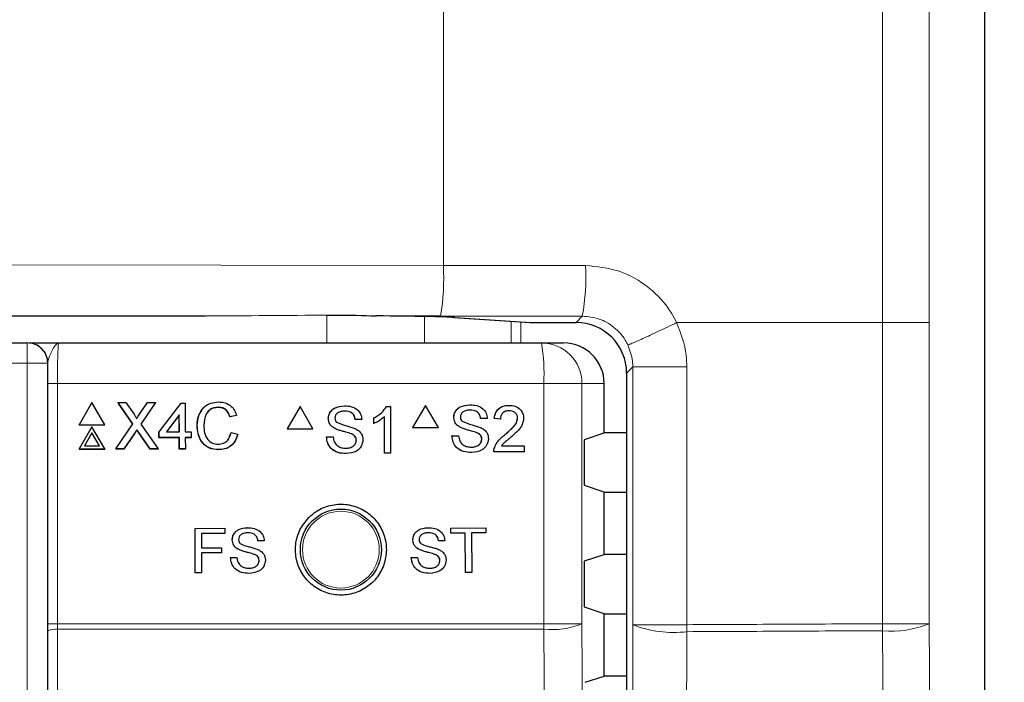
# Paper-space layout 'Blatt3' of a CAD drawing. Header units: millimetres. Extents: x 5 to 418, y 2 to 292.
# Tile 36 of 50: x 124.76 to 136.92, y 190.33 to 198.5. Entities that reach past the tile are written whole.
import ezdxf

# ---------------------------------------------------------------- set-up
doc = ezdxf.new("R2010")
doc.units = ezdxf.units.MM
doc.layers.add('SLD-0', color=7, linetype='Continuous')
doc.styles.add('SLDTEXTSTYLE1', font='TXT', dxfattribs={"width": 0.605})
doc.dimstyles.new('SLDDIMSTYLE1', dxfattribs={"dimtxt": 3.5, "dimasz": 3.5, "dimexe": 0, "dimexo": 0.0625, "dimgap": 0.875, "dimtad": 1, "dimdec": 1, "dimlfac": 4, "dimrnd": 1e-09, "dimzin": 12, "dimdsep": 46, "dimtxsty": 'SLDTEXTSTYLE1', "dimsah": 1, "dimcen": 0.09, "dimadec": 0, "dimazin": 3, "dimtfac": 1, "dimtofl": 0, "dimtmove": 0, "dimatfit": 3, "dimfxl": 1, "dimfrac": 2, "dimtolj": 1, "dimtzin": 12, "dimarcsym": 0})

# ---------------------------------------------------------------- blocks, each defined once
blk = doc.blocks.new('_D_14')
at = {"layer": 'SLD-0', "color": 7}
for p, q in [((135.067, 252.265), (148.992, 252.265)), ((147.992, 252.265), (147.992, 99.325)), ((134.526, 99.325), (148.992, 99.325))]:
    blk.add_line(p, q, dxfattribs=at)
for points in [[(147.992, 252.265), (147.532, 248.765), (148.452, 248.765)], [(147.992, 99.325), (148.452, 102.825), (147.532, 102.825)]]:
    blk.add_solid(points, dxfattribs=at)
at = {"layer": 'SLD-0', "color": 7, "insert": (143.48, 169.779), "char_height": 3.5, "attachment_point": 1, "rotation": 90, "style": 'SLDTEXTSTYLE1'}
blk.add_mtext('611,8', dxfattribs=at)

psp = doc.layouts.new('Blatt3')

# ---------------------------------------------------------------- linework, layer by layer
at = {"color": 7, "linetype": 'Continuous', "lineweight": 18}
for p, q in [((136.6759, 131.8449), (136.6759, 214.5853)), ((129.9952, 214.3511), (129.9952, 195.4719)), ((135.4151, 194.7651), (135.4151, 214.3573)), ((135.9916, 214.3573), (135.9916, 194.7651)), ((117.3338, 195.484), (129.9952, 195.4719)), ((127.0575, 194.8498), (117.2997, 194.8591)), ((128.5554, 194.5151), (128.5554, 194.8574)), ((129.7628, 194.8405), (129.7628, 194.5151)), ((130.1319, 194.8287), (131.0752, 194.7673)), ((131.6316, 194.7673), (131.7095, 194.8452)), ((130.8295, 194.5151), (130.8295, 194.783)), ((130.9502, 194.7751), (130.9502, 194.5151)), ((131.0671, 194.7675), (131.0752, 194.7673)), ((135.4151, 194.7651), (132.8739, 194.7651)), ((135.4152, 191.0513), (135.4152, 194.7651)), ((135.9916, 194.7651), (135.9916, 191.0513)), ((124.8586, 194.5151), (124.8586, 194.2651)), ((124.8586, 194.2651), (109.1, 194.2651)), ((125.1086, 194.2651), (124.8586, 194.2651)), ((124.8586, 173.348), (124.8586, 194.2651)), ((125.1086, 194.2651), (125.1086, 173.348)), ((125.1111, 194.2651), (125.1086, 194.2651)), ((132.333, 194.2189), (132.2565, 194.1424)), ((132.9996, 194.2189), (132.333, 194.2189)), ((132.333, 191.0393), (132.333, 194.2189)), ((132.9996, 194.2189), (132.9996, 193.5939)), ((125.1102, 191.0484), (125.1102, 194.0151)), ((125.1102, 194.0151), (125.231, 194.0151)), ((125.231, 194.0151), (125.231, 191.0484)), ((131.2336, 194.0151), (125.231, 194.0151)), ((131.2336, 191.0484), (131.2336, 194.0151)), ((131.7044, 194.0151), (131.2336, 194.0151)), ((131.7044, 194.0151), (131.7044, 191.0484)), ((131.9793, 194.0151), (131.7044, 194.0151)), ((132.9996, 193.5939), (132.9996, 191.0393)), ((126.1855, 193.404), (126.1846, 193.402)), ((126.2361, 193.4093), (126.2352, 193.4073)), ((135.4152, 191.0513), (135.9916, 191.0513)), ((125.1102, 191.0484), (125.231, 191.0484)), ((125.1151, 188.917), (125.1103, 190.9655)), ((125.231, 191.0484), (125.2312, 190.9821)), ((125.231, 191.0484), (131.2336, 191.0484)), ((131.2333, 190.9821), (125.2312, 190.9821)), ((131.7044, 191.0484), (131.2336, 191.0484)), ((132.9996, 191.0393), (132.333, 191.0393))]:
    psp.add_line(p, q, dxfattribs=at)
at = {"color": 7, "linetype": 'Continuous', "lineweight": 25}
for p, q in [((136.676, 131.8449), (136.676, 214.5853)), ((105.3963, 194.8498), (127.0575, 194.8498)), ((129.961, 194.847), (129.1631, 194.8477)), ((130.1237, 194.829), (131.0671, 194.7675)), ((130.1237, 194.829), (130.1319, 194.8287)), ((131.0752, 194.7673), (131.6316, 194.7673)), ((109.1, 194.5151), (124.8586, 194.5151)), ((124.8586, 194.5151), (124.8611, 194.5151)), ((125.2461, 194.5151), (131.2051, 194.5151)), ((131.2051, 194.5151), (131.4786, 194.5151)), ((132.2565, 194.1424), (132.2565, 142.0627)), ((131.9793, 193.4063), (131.9793, 194.0151)), ((125.6551, 193.7799), (125.4973, 193.5058)), ((125.8146, 193.5058), (125.6551, 193.7799)), ((125.979, 193.7799), (125.9781, 193.778)), ((126.1627, 193.5151), (125.979, 193.7799)), ((125.979, 193.7799), (126.0766, 193.7799)), ((126.1616, 193.5135), (125.9841, 193.7693)), ((126.0766, 193.7799), (126.1773, 193.6348)), ((126.2447, 193.6347), (126.3441, 193.7799)), ((126.4431, 193.7799), (126.261, 193.5142)), ((126.4342, 193.7662), (126.2612, 193.5139)), ((126.3441, 193.7799), (126.4431, 193.7799)), ((126.4431, 193.7799), (126.4422, 193.778)), ((126.485, 193.4198), (126.7565, 193.7726)), ((126.7565, 193.7726), (126.808, 193.7726)), ((126.808, 193.7726), (126.8091, 193.4198)), ((128.2251, 193.7318), (128.0665, 193.4568)), ((128.2251, 193.7318), (128.224, 193.7318)), ((128.3837, 193.4568), (128.2251, 193.7318)), ((128.7743, 193.7392), (128.7732, 193.7392)), ((129.2933, 193.7318), (129.2922, 193.7318)), ((129.2933, 193.7318), (129.3408, 193.7318)), ((129.3408, 193.7318), (129.3396, 193.7318)), ((129.3408, 193.7318), (129.3408, 193.1568)), ((129.7738, 193.7451), (129.6153, 193.4701)), ((129.7738, 193.7451), (129.7725, 193.7451)), ((129.9324, 193.4701), (129.7738, 193.7451)), ((130.3228, 193.7525), (130.3216, 193.7525)), ((130.8081, 193.7451), (130.8068, 193.7451)), ((126.7348, 193.6263), (126.5759, 193.4198)), ((126.7339, 193.6243), (126.5765, 193.4198)), ((126.7348, 193.6263), (126.7339, 193.6243)), ((126.7345, 193.4198), (126.7339, 193.6243)), ((126.7354, 193.4198), (126.7348, 193.6263)), ((127.2163, 193.7211), (127.2154, 193.7191)), ((127.4411, 193.6187), (127.3601, 193.6013)), ((127.361, 193.6033), (127.3601, 193.6013)), ((127.442, 193.6207), (127.361, 193.6033)), ((127.442, 193.6207), (127.4411, 193.6187)), ((129.2671, 193.1568), (129.2671, 193.6049)), ((125.4973, 193.5058), (125.4963, 193.5038)), ((125.4963, 193.5038), (125.8136, 193.5038)), ((125.4973, 193.5058), (125.8146, 193.5058)), ((125.8146, 193.5058), (125.8136, 193.5038)), ((125.9513, 193.2067), (126.1627, 193.5151)), ((126.261, 193.5142), (126.4743, 193.2067)), ((126.9562, 193.4976), (126.9553, 193.4956)), ((128.5749, 193.5818), (128.5738, 193.5818)), ((128.9063, 193.5697), (128.9052, 193.5697)), ((128.9873, 193.5697), (128.9063, 193.5697)), ((129.1346, 193.5881), (129.1334, 193.5881)), ((129.1346, 193.5201), (129.1334, 193.5201)), ((129.1346, 193.5201), (129.1346, 193.5881)), ((130.1235, 193.595), (130.1222, 193.595)), ((130.4548, 193.5829), (130.4535, 193.5829)), ((130.5358, 193.5829), (130.4548, 193.5829)), ((130.6241, 193.5829), (130.6228, 193.5829)), ((130.6977, 193.5756), (130.6241, 193.5829)), ((130.6977, 193.5756), (130.6964, 193.5756)), ((130.9112, 193.5857), (130.9099, 193.5857)), ((125.656, 193.4809), (125.4981, 193.2067)), ((125.6562, 193.4061), (125.5629, 193.2441)), ((125.6553, 193.4041), (125.5632, 193.2441)), ((125.6562, 193.4061), (125.6553, 193.4041)), ((125.7484, 193.2441), (125.6553, 193.4041)), ((125.8155, 193.2067), (125.656, 193.4809)), ((125.7504, 193.2441), (125.6562, 193.4061)), ((126.1846, 193.402), (126.0492, 193.2047)), ((126.1855, 193.404), (126.0502, 193.2067)), ((126.2124, 193.4434), (126.2115, 193.4414)), ((126.3757, 193.2047), (126.2352, 193.4073)), ((126.3766, 193.2067), (126.2361, 193.4093)), ((126.485, 193.4198), (126.484, 193.4178)), ((126.4842, 193.3444), (126.484, 193.4178)), ((126.4852, 193.3464), (126.485, 193.4198)), ((126.5759, 193.4198), (126.7354, 193.4198)), ((126.8091, 193.4198), (126.8828, 193.4198)), ((126.8828, 193.4198), (126.883, 193.3464)), ((127.3513, 193.3546), (127.3754, 193.4071)), ((127.3764, 193.409), (127.3754, 193.4071)), ((127.3764, 193.409), (127.4574, 193.3902)), ((128.0665, 193.4568), (128.0653, 193.4568)), ((128.0665, 193.4568), (128.3837, 193.4568)), ((128.6597, 193.4575), (128.6586, 193.4575)), ((128.8598, 193.3938), (128.8587, 193.3938)), ((129.6153, 193.4701), (129.6139, 193.4701)), ((129.6153, 193.4701), (129.9324, 193.4701)), ((130.1014, 193.3691), (130.1001, 193.3691)), ((130.1014, 193.3691), (130.1824, 193.3691)), ((130.2083, 193.4707), (130.207, 193.4707)), ((130.4083, 193.407), (130.407, 193.407)), ((130.7568, 193.3852), (130.7555, 193.3852)), ((131.7368, 193.3256), (131.9793, 193.4063)), ((132.2565, 193.4063), (131.9793, 193.4063)), ((125.5629, 193.2441), (125.7504, 193.2441)), ((126.4852, 193.3464), (126.4842, 193.3444)), ((126.7347, 193.3444), (126.4842, 193.3444)), ((126.7356, 193.3464), (126.4852, 193.3464)), ((126.7356, 193.3464), (126.7347, 193.3444)), ((126.7351, 193.2047), (126.7347, 193.3444)), ((126.7361, 193.2067), (126.7356, 193.3464)), ((126.883, 193.3464), (126.8093, 193.3464)), ((126.8093, 193.3464), (126.8097, 193.2067)), ((126.882, 193.3444), (126.8093, 193.3444)), ((126.883, 193.3464), (126.882, 193.3444)), ((128.5528, 193.3559), (128.5517, 193.3559)), ((128.5528, 193.3559), (128.6338, 193.3559)), ((128.6338, 193.3559), (128.6327, 193.3559)), ((128.921, 193.3161), (128.9199, 193.3161)), ((130.4695, 193.3294), (130.4682, 193.3294)), ((130.7113, 193.2438), (130.9922, 193.2438)), ((130.9922, 193.2438), (130.9922, 193.1701)), ((125.4981, 193.2067), (125.4972, 193.2047)), ((125.4972, 193.2047), (125.8145, 193.2047)), ((125.4981, 193.2067), (125.8155, 193.2067)), ((125.8155, 193.2067), (125.8145, 193.2047)), ((125.9513, 193.2067), (125.9504, 193.2047)), ((126.0492, 193.2047), (125.9504, 193.2047)), ((126.0502, 193.2067), (125.9513, 193.2067)), ((126.0502, 193.2067), (126.0492, 193.2047)), ((126.3766, 193.2067), (126.3757, 193.2047)), ((126.4734, 193.2047), (126.3757, 193.2047)), ((126.4743, 193.2067), (126.3766, 193.2067)), ((126.4743, 193.2067), (126.4734, 193.2047)), ((126.7361, 193.2067), (126.7351, 193.2047)), ((126.8088, 193.2047), (126.7351, 193.2047)), ((126.8097, 193.2067), (126.7361, 193.2067)), ((126.8097, 193.2067), (126.8088, 193.2047)), ((127.2234, 193.1994), (127.2225, 193.1974)), ((128.7934, 193.1495), (128.7923, 193.1495)), ((129.2671, 193.1568), (129.266, 193.1568)), ((129.3408, 193.1568), (129.2671, 193.1568)), ((130.3419, 193.1627), (130.3407, 193.1627)), ((130.6167, 193.1701), (130.6154, 193.1701)), ((130.9922, 193.1701), (130.6167, 193.1701)), ((130.6244, 193.2212), (130.6231, 193.2212)), ((131.7303, 193.2006), (131.7303, 192.8795)), ((131.9793, 192.6738), (131.7368, 192.7546)), ((131.9793, 191.9063), (131.9793, 192.6738)), ((131.9793, 192.6738), (132.2565, 192.6738)), ((126.9299, 192.2277), (127.2962, 192.2283)), ((126.9304, 192.2277), (126.9299, 192.2277)), ((126.9309, 191.6777), (126.9299, 192.2277)), ((126.9304, 192.2277), (127.2968, 192.2283)), ((126.9314, 191.6777), (126.9304, 192.2277)), ((127.2969, 192.1649), (127.008, 192.1644)), ((127.008, 192.1644), (127.0083, 191.9881)), ((127.2968, 192.2283), (127.2962, 192.2283)), ((127.2968, 192.2283), (127.2969, 192.1649)), ((127.5791, 192.2359), (127.5786, 192.2359)), ((129.8067, 192.2357), (129.8061, 192.2357)), ((130.0879, 192.2314), (130.0873, 192.2314)), ((130.0879, 192.2314), (130.5174, 192.2357)), ((130.0885, 192.168), (130.0879, 192.2314)), ((130.0885, 192.168), (130.0879, 192.168)), ((130.2646, 192.1697), (130.0885, 192.168)), ((130.2694, 191.6832), (130.2646, 192.1697)), ((130.518, 192.1722), (130.342, 192.1705)), ((130.342, 192.1705), (130.3468, 191.684)), ((130.5174, 192.2357), (130.5168, 192.2357)), ((130.5174, 192.2357), (130.518, 192.1722)), ((127.3886, 192.0849), (127.3881, 192.0849)), ((127.7057, 192.0739), (127.7051, 192.0739)), ((127.7832, 192.0741), (127.7057, 192.0739)), ((129.6176, 192.0832), (129.6169, 192.0832)), ((129.9345, 192.0748), (129.9339, 192.0748)), ((130.012, 192.0755), (129.9345, 192.0748)), ((127.0083, 191.9881), (127.2549, 191.9885)), ((127.0083, 191.9881), (127.1584, 191.9883)), ((127.255, 191.925), (127.0085, 191.9246)), ((127.0085, 191.9246), (127.0089, 191.6778)), ((127.2549, 191.9885), (127.2544, 191.9885)), ((127.2549, 191.9885), (127.255, 191.925)), ((127.4699, 191.9662), (127.4694, 191.9662)), ((127.6615, 191.9056), (127.661, 191.9056)), ((129.6998, 191.9651), (129.6992, 191.9651)), ((129.8917, 191.9061), (129.8911, 191.9061)), ((131.7368, 191.8256), (131.9793, 191.9063)), ((132.2565, 191.9063), (131.9793, 191.9063)), ((127.3673, 191.8688), (127.4448, 191.869)), ((127.3679, 191.8688), (127.3673, 191.8688)), ((127.3679, 191.8688), (127.4453, 191.869)), ((127.4453, 191.869), (127.4448, 191.869)), ((127.7202, 191.8314), (127.7197, 191.8315)), ((129.5979, 191.8669), (129.6305, 191.8673)), ((129.5986, 191.8669), (129.5979, 191.8669)), ((129.5986, 191.8669), (129.676, 191.8677)), ((129.676, 191.8677), (129.6754, 191.8677)), ((129.951, 191.8324), (129.9504, 191.8324)), ((126.9314, 191.6777), (126.9309, 191.6777)), ((127.0089, 191.6778), (126.9314, 191.6777)), ((130.2694, 191.6832), (130.2687, 191.6832)), ((130.3468, 191.684), (130.2694, 191.6832)), ((131.7303, 191.7006), (131.7303, 191.3795)), ((131.9793, 191.1738), (131.7368, 191.2546)), ((131.9793, 190.4063), (131.9793, 191.1738)), ((131.9793, 191.1738), (132.2565, 191.1738)), ((125.1103, 190.9655), (125.1102, 191.0484)), ((131.7463, 190.3287), (131.9793, 190.4063)), ((132.2565, 190.4063), (131.9793, 190.4063))]:
    psp.add_line(p, q, dxfattribs=at)
at = {"color": 7, "linetype": 'Continuous', "lineweight": 25, "flags": 128}
psp.add_lwpolyline([(128.5634, 194.8574), (128.5634, 194.8566), (128.5634, 194.8586)], dxfattribs=at)
at = {"color": 7, "linetype": 'Continuous', "lineweight": 18, "flags": 128}
for points in [[(135.9916, 191.0513), (136.0246, 186.5544), (136.0576, 182.0575), (136.1213, 173.3768)], [(125.2312, 190.9821), (125.2318, 190.7343), (125.2341, 189.7431), (125.236, 188.9193)], [(131.3585, 173.2913), (131.3515, 174.2823), (131.3234, 178.2466), (131.2333, 190.9821)], [(131.7044, 191.0484), (131.7667, 182.1998), (131.829, 173.3576)], [(132.2901, 173.3611), (132.3004, 177.6137), (132.3113, 182.1112), (132.3277, 188.8574), (132.333, 191.0393)], [(132.9996, 190.9532), (132.9966, 189.7151), (132.9845, 184.7629), (132.9724, 179.8108), (132.9565, 173.275)], [(135.5452, 173.2907), (135.5361, 174.5286), (135.4997, 179.4802), (135.4632, 184.4317), (135.4152, 190.9652)]]:
    psp.add_lwpolyline(points, dxfattribs=at)
at = {"color": 7, "linetype": 'Continuous', "lineweight": 25}
psp.add_circle((128.7293, 191.9651), 0.5, dxfattribs=at)
at = {"color": 7, "linetype": 'Continuous', "lineweight": 18}
psp.add_circle((128.7293, 191.9651), 0.4737, dxfattribs=at)
for centre, radius, start, end in [((126.9906, 195.3226), 3.0083, 350.90275, 2.844), ((129.0794, 195.321), 2.6729, 349.74713, 3.19898), ((124.8586, 194.2651), 0.25, 359.99558, 89.99588), ((129.0196, 194.1396), 2.2175, 356.77973, 9.74714), ((131.2047, 194.0154), 0.4997, 359.96105, 89.96057), ((127.2535, 191.0083), 8.1618, 359.69793, 0.30207), ((135.5285, 192.1797), 1.2197, 264.66983, 292.31365), ((125.2035, 190.7348), 0.2488, 83.61333, 112.00295), ((122.2367, 191.0496), 8.9969, 359.56997, 359.99227), ((131.3282, 192.0147), 1.037, 264.75328, 291.27227), ((132.8346, 192.2987), 1.3556, 248.28523, 276.99047), ((123.5898, 190.9962), 9.4098, 359.73781, 0.26219)]:
    psp.add_arc(centre, radius, start, end, dxfattribs=at)
at = {"color": 7, "linetype": 'Continuous', "lineweight": 25}
for centre, radius, start, end in [((131.0752, 194.8923), 0.125, 266.27284, 270), ((124.8611, 194.2651), 0.25, 359.99534, 89.99612)]:
    psp.add_arc(centre, radius, start, end, dxfattribs=at)
at = {"color": 7, "linetype": 'Continuous', "lineweight": 18}
for centre, major_axis, ratio, start_param, end_param in [((116.3413, 191.1255), (250, 0), 0.0174114, 1.5091301, 1.5161535), ((126.898, 195.4748), (9.1617, -0.0087), 0.0682186, 4.7298684, 4.8952444), ((116.3413, 190.5006), (249.375, 0), 0.0174551, 1.5091301, 1.5161535)]:
    psp.add_ellipse(centre, major_axis=major_axis, ratio=ratio, start_param=start_param, end_param=end_param, dxfattribs=at)
at = {"color": 7, "linetype": 'Continuous', "lineweight": 25}
for centre, major_axis, ratio, start_param, end_param in [((128.5622, 194.8214), (1.625, 0), 0.0174551, 0.2617994, 1.192045), ((131.6314, 194.1421), (0.4421, 0.4421), 0.9995737, 5.4979394, 7.0684312), ((131.4786, 194.0151), (-0.5007, 0), 0.9986295, 3.1415927, 4.712389), ((131.7369, 193.2006), (0, 0.125), 0.0524078, 0.0174533, 1.5707963), ((131.7369, 192.8795), (0, 0.125), 0.0524078, 1.5707963, 3.1241394), ((131.7369, 191.7006), (0, 0.125), 0.0524078, 0.0174533, 1.5707963), ((131.7369, 191.3795), (0, 0.125), 0.0524078, 1.5707963, 3.1241394)]:
    psp.add_ellipse(centre, major_axis=major_axis, ratio=ratio, start_param=start_param, end_param=end_param, dxfattribs=at)
at = {"color": 7, "linetype": 'Continuous', "lineweight": 18}
for points, knots in [([(131.748, 195.4701), (131.889, 195.4561), (132.171, 195.4282), (132.5448, 195.2116), (132.7675, 194.967), (132.8534, 194.8039), (132.8739, 194.7651)], [0, 0, 0, 0, 0.3020772, 0.6039957, 0.905724, 1, 1, 1, 1]), ([(131.7095, 194.8452), (131.7798, 194.8382), (131.9204, 194.824), (132.1066, 194.7156), (132.2175, 194.5932), (132.2603, 194.5115), (132.2705, 194.4921)], [0, 0, 0, 0, 0.3018944, 0.6038649, 0.9057123, 1, 1, 1, 1]), ([(132.8738, 194.7651), (132.8361, 194.7468), (132.7607, 194.7102), (132.65, 194.6575), (132.5467, 194.6092), (132.4549, 194.5671), (132.3783, 194.533), (132.3203, 194.5084), (132.2813, 194.4933), (132.2741, 194.4925), (132.2705, 194.4921)], [0, 0, 0, 0, 0.1249985, 0.2500007, 0.3750002, 0.4999995, 0.625003, 0.7500015, 0.8750028, 1, 1, 1, 1]), ([(132.8739, 194.7651), (132.9246, 194.6328), (132.9927, 194.4553), (132.9982, 194.2669), (132.9996, 194.2189)], [0, 0, 0, 0, 0.7452168, 1, 1, 1, 1]), ([(135.4151, 194.7651), (135.4895, 194.7651), (135.6382, 194.7651), (135.8234, 194.7651), (135.9561, 194.7651), (135.9798, 194.7651), (135.9916, 194.7651)], [0, 0, 0, 0, 0.2499982, 0.5000007, 0.7500007, 1, 1, 1, 1]), ([(125.2461, 194.5151), (125.2459, 194.5151), (125.2365, 194.515), (125.2106, 194.5023), (125.1717, 194.4354), (125.1257, 194.3363), (125.1152, 194.2849), (125.1111, 194.2651)], [0, 0, 0, 0, 0.0035738, 0.2011589, 0.5475939, 0.825501, 1, 1, 1, 1]), ([(125.2461, 194.5151), (125.245, 194.5126), (125.2422, 194.5065), (125.2379, 194.4463), (125.2341, 194.3333), (125.2315, 194.1835), (125.2312, 194.0712), (125.231, 194.0151)], [0, 0, 0, 0, 0.1421487, 0.3569315, 0.5714138, 0.7857201, 1, 1, 1, 1]), ([(132.2705, 194.4921), (132.2957, 194.4259), (132.3296, 194.3372), (132.3323, 194.2429), (132.333, 194.2189)], [0, 0, 0, 0, 0.7453193, 1, 1, 1, 1]), ([(132.9996, 191.0393), (133.3845, 191.0411), (134.1899, 191.0449), (134.9949, 191.0491), (135.4152, 191.0513)], [0, 0, 0, 0, 0.47787452, 1, 1, 1, 1]), ([(135.4152, 190.9652), (134.9949, 190.963), (134.1899, 190.9588), (133.3845, 190.955), (132.9996, 190.9532)], [0, 0, 0, 0, 0.52212554, 1, 1, 1, 1])]:
    psp.add_open_spline(points, degree=3, knots=knots, dxfattribs=at)
at = {"color": 7, "linetype": 'Continuous', "lineweight": 25}
for points, knots in [([(128.5634, 194.8586), (128.5992, 194.8589), (128.8056, 194.8602), (129.0013, 194.8534), (129.1631, 194.8477)], [0, 0, 0, 0, 0.1737244, 1, 1, 1, 1]), ([(124.8997, 194.5151), (124.9007, 194.5151), (124.9167, 194.5151), (125.039, 194.5151), (125.1667, 194.5151), (125.2456, 194.5151), (125.2461, 194.5151)], [0, 0, 0, 0, 0.0281136, 0.4330155, 0.996356, 1, 1, 1, 1]), ([(125.1102, 194.0151), (125.1103, 194.0855), (125.1104, 194.1717), (125.111, 194.2507), (125.1111, 194.2651)], [0, 0, 0, 0, 0.8183122, 1, 1, 1, 1]), ([(126.9562, 193.4976), (126.9592, 193.5389), (126.9651, 193.6214), (127.0288, 193.7227), (127.1227, 193.7782), (127.1876, 193.7842), (127.2201, 193.7873)], [0, 0, 0, 0, 0.2804944, 0.559569, 0.7796177, 1, 1, 1, 1]), ([(127.2201, 193.7873), (127.2482, 193.7852), (127.3045, 193.7811), (127.3736, 193.7395), (127.4199, 193.6831), (127.4346, 193.6415), (127.442, 193.6207)], [0, 0, 0, 0, 0.2800799, 0.5594502, 0.7795514, 1, 1, 1, 1]), ([(128.5738, 193.5818), (128.5757, 193.5995), (128.5795, 193.6349), (128.6082, 193.6814), (128.6704, 193.7293), (128.7308, 193.7351), (128.7732, 193.7392)], [0, 0, 0, 0, 0.1870323, 0.3741222, 0.5611436, 1, 1, 1, 1]), ([(128.5749, 193.5818), (128.5769, 193.5995), (128.5807, 193.6349), (128.6093, 193.6814), (128.6715, 193.7293), (128.732, 193.7352), (128.7743, 193.7392)], [0, 0, 0, 0, 0.1870304, 0.3741254, 0.5611348, 1, 1, 1, 1]), ([(128.7743, 193.7392), (128.8028, 193.7374), (128.8596, 193.7339), (128.9331, 193.6977), (128.9781, 193.6366), (128.9842, 193.592), (128.9873, 193.5697)], [0, 0, 0, 0, 0.280801, 0.5601447, 0.7798752, 1, 1, 1, 1]), ([(129.1334, 193.5881), (129.1692, 193.6084), (129.2332, 193.6446), (129.2742, 193.7052), (129.2922, 193.7318)], [0, 0, 0, 0, 0.56042131, 1, 1, 1, 1]), ([(129.1346, 193.5881), (129.1704, 193.6084), (129.2343, 193.6446), (129.2753, 193.7052), (129.2933, 193.7318)], [0, 0, 0, 0, 0.5604275, 1, 1, 1, 1]), ([(130.1222, 193.595), (130.1241, 193.6127), (130.128, 193.6482), (130.1566, 193.6947), (130.2188, 193.7426), (130.2792, 193.7484), (130.3215, 193.7525)], [0, 0, 0, 0, 0.1870248, 0.3741223, 0.5611392, 1, 1, 1, 1]), ([(130.1235, 193.595), (130.1254, 193.6127), (130.1293, 193.6482), (130.1579, 193.6947), (130.2201, 193.7426), (130.2805, 193.7484), (130.3228, 193.7525)], [0, 0, 0, 0, 0.1870269, 0.374124, 0.56114, 1, 1, 1, 1]), ([(130.3228, 193.7525), (130.3513, 193.7507), (130.4081, 193.7471), (130.4815, 193.711), (130.5265, 193.6499), (130.5327, 193.6053), (130.5358, 193.5829)], [0, 0, 0, 0, 0.28079323, 0.56014586, 0.77987971, 1, 1, 1, 1]), ([(130.6228, 193.5829), (130.627, 193.6084), (130.6355, 193.6593), (130.6848, 193.7157), (130.7464, 193.7418), (130.7866, 193.744), (130.8068, 193.7451)], [0, 0, 0, 0, 0.2802341, 0.5588938, 0.7791301, 1, 1, 1, 1]), ([(130.6241, 193.5829), (130.6283, 193.6084), (130.6368, 193.6593), (130.6861, 193.7157), (130.7478, 193.7418), (130.788, 193.744), (130.8081, 193.7451)], [0, 0, 0, 0, 0.280234, 0.5588943, 0.7791307, 1, 1, 1, 1]), ([(130.8081, 193.7451), (130.8332, 193.7434), (130.8832, 193.7399), (130.943, 193.7001), (130.9795, 193.6454), (130.983, 193.6061), (130.9848, 193.5864)], [0, 0, 0, 0, 0.2804771, 0.559647, 0.7797474, 1, 1, 1, 1]), ([(126.1773, 193.6348), (126.1838, 193.625), (126.1928, 193.6114), (126.204, 193.5935), (126.2062, 193.5846), (126.2073, 193.5801)], [0, 0, 0, 0, 0.5612918, 0.7817909, 1, 1, 1, 1]), ([(126.2073, 193.5801), (126.2143, 193.5903), (126.2267, 193.6085), (126.2392, 193.6267), (126.2447, 193.6347)], [0, 0, 0, 0, 0.5600036, 1, 1, 1, 1]), ([(126.9553, 193.4956), (126.9566, 193.538), (126.9586, 193.6052), (126.9983, 193.6581), (127.0129, 193.6776)], [0, 0, 0, 0, 0.63157792, 1, 1, 1, 1]), ([(127.2163, 193.7211), (127.196, 193.7197), (127.1555, 193.717), (127.1013, 193.6862), (127.0458, 193.6157), (127.0408, 193.5465), (127.0372, 193.4979)], [0, 0, 0, 0, 0.1872272, 0.3739124, 0.560734, 1, 1, 1, 1]), ([(127.2154, 193.7191), (127.1953, 193.7176), (127.1552, 193.7145), (127.1089, 193.6914), (127.092, 193.6681), (127.087, 193.6612)], [0, 0, 0, 0, 0.4126103, 0.8240511, 1, 1, 1, 1]), ([(127.3601, 193.6013), (127.3537, 193.6192), (127.341, 193.6547), (127.3052, 193.6955), (127.2601, 193.7165), (127.2303, 193.7182), (127.2154, 193.7191)], [0, 0, 0, 0, 0.2805567, 0.5597389, 0.7796432, 1, 1, 1, 1]), ([(127.361, 193.6033), (127.3546, 193.6211), (127.3419, 193.6567), (127.3061, 193.6975), (127.261, 193.7185), (127.2312, 193.7202), (127.2163, 193.7211)], [0, 0, 0, 0, 0.2805573, 0.5597384, 0.779663, 1, 1, 1, 1]), ([(128.7775, 193.6729), (128.7619, 193.6723), (128.7307, 193.6712), (128.6893, 193.6551), (128.661, 193.624), (128.6576, 193.5994), (128.6559, 193.5871)], [0, 0, 0, 0, 0.2812895, 0.5608339, 0.7806803, 1, 1, 1, 1]), ([(128.9051, 193.5697), (128.902, 193.5869), (128.8959, 193.6211), (128.8496, 193.6681), (128.8041, 193.6711), (128.7764, 193.6729)], [0, 0, 0, 0, 0.2811029, 0.5602935, 1, 1, 1, 1]), ([(128.9063, 193.5697), (128.9032, 193.5869), (128.8971, 193.6211), (128.8507, 193.6681), (128.8053, 193.6711), (128.7775, 193.6729)], [0, 0, 0, 0, 0.2811025, 0.5602929, 1, 1, 1, 1]), ([(129.2671, 193.6049), (129.2444, 193.5859), (129.2037, 193.552), (129.1557, 193.5299), (129.1346, 193.5201)], [0, 0, 0, 0, 0.5596953, 1, 1, 1, 1]), ([(130.3261, 193.6861), (130.3104, 193.6856), (130.2793, 193.6845), (130.2378, 193.6683), (130.2095, 193.6372), (130.2062, 193.6126), (130.2045, 193.6003)], [0, 0, 0, 0, 0.2812909, 0.5608098, 0.780681, 1, 1, 1, 1]), ([(130.4534, 193.5829), (130.4504, 193.6001), (130.4442, 193.6344), (130.3979, 193.6814), (130.3525, 193.6843), (130.3247, 193.6861)], [0, 0, 0, 0, 0.2810912, 0.5602932, 1, 1, 1, 1]), ([(130.4548, 193.5829), (130.4517, 193.6001), (130.4455, 193.6344), (130.3992, 193.6814), (130.3538, 193.6843), (130.3261, 193.6861)], [0, 0, 0, 0, 0.2810939, 0.560278, 1, 1, 1, 1]), ([(130.8065, 193.6788), (130.7906, 193.6776), (130.7589, 193.6752), (130.7208, 193.6494), (130.7004, 193.6129), (130.6986, 193.588), (130.6977, 193.5756)], [0, 0, 0, 0, 0.2804068, 0.5594906, 0.7793775, 1, 1, 1, 1]), ([(130.9112, 193.5857), (130.9092, 193.6004), (130.9054, 193.6298), (130.8755, 193.6606), (130.8411, 193.6767), (130.818, 193.6781), (130.8065, 193.6788)], [0, 0, 0, 0, 0.2790834, 0.5586188, 0.779058, 1, 1, 1, 1]), ([(127.2225, 193.1974), (127.1794, 193.2005), (127.0936, 193.2068), (127.0026, 193.2939), (126.9626, 193.396), (126.9577, 193.4624), (126.9553, 193.4956)], [0, 0, 0, 0, 0.2799545, 0.5580898, 0.7789086, 1, 1, 1, 1]), ([(127.2234, 193.1994), (127.1804, 193.2025), (127.0945, 193.2088), (127.0035, 193.2959), (126.9636, 193.398), (126.9586, 193.4644), (126.9562, 193.4976)], [0, 0, 0, 0, 0.27995433, 0.55808768, 0.77890969, 1, 1, 1, 1]), ([(127.0372, 193.4979), (127.0389, 193.4671), (127.0423, 193.4058), (127.076, 193.3234), (127.1428, 193.274), (127.1914, 193.2683), (127.2156, 193.2655)], [0, 0, 0, 0, 0.2812473, 0.5607153, 0.7801465, 1, 1, 1, 1]), ([(128.6597, 193.4575), (128.6468, 193.4648), (128.6211, 193.4795), (128.5841, 193.5198), (128.5784, 193.5583), (128.5749, 193.5818)], [0, 0, 0, 0, 0.28144554, 0.56227472, 1, 1, 1, 1]), ([(128.6559, 193.5871), (128.6569, 193.5763), (128.6587, 193.5572), (128.6711, 193.5427), (128.6765, 193.5363)], [0, 0, 0, 0, 0.5596428, 1, 1, 1, 1]), ([(128.6765, 193.5363), (128.7181, 193.5204), (128.7925, 193.4921), (128.8687, 193.4692), (128.9024, 193.4591)], [0, 0, 0, 0, 0.5583811, 1, 1, 1, 1]), ([(130.2083, 193.4707), (130.1954, 193.4781), (130.1696, 193.4927), (130.1327, 193.5331), (130.127, 193.5716), (130.1235, 193.595)], [0, 0, 0, 0, 0.2814542, 0.5622739, 1, 1, 1, 1]), ([(130.2045, 193.6003), (130.2055, 193.5896), (130.2072, 193.5704), (130.2196, 193.5559), (130.2251, 193.5495)], [0, 0, 0, 0, 0.5595833, 1, 1, 1, 1]), ([(130.2251, 193.5495), (130.2666, 193.5337), (130.341, 193.5054), (130.4172, 193.4825), (130.4509, 193.4723)], [0, 0, 0, 0, 0.5583882, 1, 1, 1, 1]), ([(130.7555, 193.3852), (130.7922, 193.4166), (130.8433, 193.4603), (130.8997, 193.5287), (130.9065, 193.5667), (130.9098, 193.5857)], [0, 0, 0, 0, 0.561313, 0.7813883, 1, 1, 1, 1]), ([(130.7568, 193.3852), (130.7935, 193.4166), (130.8446, 193.4603), (130.901, 193.5287), (130.9078, 193.5667), (130.9112, 193.5857)], [0, 0, 0, 0, 0.5613204, 0.781386, 1, 1, 1, 1]), ([(130.9848, 193.5864), (130.9809, 193.5589), (130.9731, 193.5039), (130.9114, 193.4243), (130.8581, 193.3785), (130.8255, 193.3505)], [0, 0, 0, 0, 0.2787399, 0.558827, 1, 1, 1, 1]), ([(126.2115, 193.4414), (126.2064, 193.4341), (126.1974, 193.421), (126.1885, 193.4078), (126.1846, 193.402)], [0, 0, 0, 0, 0.559987, 1, 1, 1, 1]), ([(126.2124, 193.4434), (126.2074, 193.436), (126.1983, 193.423), (126.1894, 193.4098), (126.1855, 193.404)], [0, 0, 0, 0, 0.5599908, 1, 1, 1, 1]), ([(126.2352, 193.4073), (126.2308, 193.4136), (126.2228, 193.425), (126.215, 193.4364), (126.2115, 193.4414)], [0, 0, 0, 0, 0.55998788, 1, 1, 1, 1]), ([(126.2361, 193.4093), (126.2317, 193.4156), (126.2238, 193.427), (126.2159, 193.4384), (126.2124, 193.4434)], [0, 0, 0, 0, 0.55998788, 1, 1, 1, 1]), ([(127.2156, 193.2655), (127.2377, 193.2677), (127.2818, 193.2719), (127.3489, 193.3205), (127.3659, 193.3755), (127.3764, 193.409)], [0, 0, 0, 0, 0.2807104, 0.5609031, 1, 1, 1, 1]), ([(127.4565, 193.3882), (127.4471, 193.3589), (127.4282, 193.3003), (127.3678, 193.2363), (127.2951, 193.2021), (127.2467, 193.199), (127.2225, 193.1974)], [0, 0, 0, 0, 0.280254, 0.5595409, 0.7795909, 1, 1, 1, 1]), ([(127.4574, 193.3902), (127.448, 193.3609), (127.4292, 193.3023), (127.3687, 193.2383), (127.296, 193.2041), (127.2476, 193.201), (127.2234, 193.1994)], [0, 0, 0, 0, 0.2802542, 0.5595465, 0.7795891, 1, 1, 1, 1]), ([(128.8598, 193.3938), (128.8371, 193.4011), (128.7998, 193.4131), (128.7468, 193.4264), (128.7023, 193.4392), (128.6739, 193.4514), (128.6597, 193.4575)], [0, 0, 0, 0, 0.3399436, 0.5600218, 0.7800767, 1, 1, 1, 1]), ([(128.9199, 193.3161), (128.9189, 193.3261), (128.9171, 193.3459), (128.896, 193.3761), (128.8728, 193.3871), (128.8586, 193.3938)], [0, 0, 0, 0, 0.2800809, 0.559961, 1, 1, 1, 1]), ([(128.921, 193.3161), (128.9201, 193.3261), (128.9182, 193.3459), (128.8972, 193.3761), (128.874, 193.3871), (128.8598, 193.3938)], [0, 0, 0, 0, 0.2800907, 0.559955, 1, 1, 1, 1]), ([(128.9024, 193.4591), (128.9176, 193.4514), (128.948, 193.436), (128.9809, 193.4007), (128.9993, 193.3602), (129.0011, 193.3334), (129.002, 193.3201)], [0, 0, 0, 0, 0.2803681, 0.5599031, 0.7798579, 1, 1, 1, 1]), ([(130.3406, 193.1627), (130.3071, 193.1644), (130.2404, 193.1678), (130.1564, 193.216), (130.1091, 193.2906), (130.1031, 193.3429), (130.1001, 193.3691)], [0, 0, 0, 0, 0.2808176, 0.5595649, 0.7796208, 1, 1, 1, 1]), ([(130.3419, 193.1627), (130.3085, 193.1644), (130.2417, 193.1678), (130.1578, 193.216), (130.1104, 193.2906), (130.1044, 193.3429), (130.1014, 193.3691)], [0, 0, 0, 0, 0.2808101, 0.5595595, 0.779617, 1, 1, 1, 1]), ([(130.1824, 193.3691), (130.1857, 193.3472), (130.1922, 193.3035), (130.2347, 193.2557), (130.2868, 193.2327), (130.3212, 193.2303), (130.3384, 193.2291)], [0, 0, 0, 0, 0.2806354, 0.5586704, 0.7792005, 1, 1, 1, 1]), ([(130.4083, 193.407), (130.3856, 193.4143), (130.3483, 193.4263), (130.2953, 193.4397), (130.2508, 193.4525), (130.2225, 193.4647), (130.2083, 193.4707)], [0, 0, 0, 0, 0.3399314, 0.5600248, 0.780082, 1, 1, 1, 1]), ([(130.4682, 193.3294), (130.4672, 193.3393), (130.4654, 193.3591), (130.4443, 193.3894), (130.4212, 193.4003), (130.407, 193.407)], [0, 0, 0, 0, 0.2800958, 0.5599699, 1, 1, 1, 1]), ([(130.4695, 193.3294), (130.4686, 193.3393), (130.4667, 193.3591), (130.4457, 193.3894), (130.4225, 193.4003), (130.4083, 193.407)], [0, 0, 0, 0, 0.28008255, 0.55995006, 1, 1, 1, 1]), ([(130.4509, 193.4723), (130.4661, 193.4646), (130.4964, 193.4492), (130.5294, 193.4139), (130.5477, 193.3735), (130.5496, 193.3467), (130.5505, 193.3333)], [0, 0, 0, 0, 0.2803797, 0.5599121, 0.7798589, 1, 1, 1, 1]), ([(130.6244, 193.2212), (130.6342, 193.2436), (130.6502, 193.2803), (130.6864, 193.323), (130.7203, 193.3555), (130.7446, 193.3753), (130.7568, 193.3852)], [0, 0, 0, 0, 0.33940849, 0.5595291, 0.77975773, 1, 1, 1, 1]), ([(128.7923, 193.1495), (128.7588, 193.1512), (128.692, 193.1546), (128.608, 193.2027), (128.5607, 193.2773), (128.5547, 193.3297), (128.5517, 193.3559)], [0, 0, 0, 0, 0.2808139, 0.5595594, 0.7796204, 1, 1, 1, 1]), ([(128.7934, 193.1495), (128.7599, 193.1512), (128.6932, 193.1546), (128.6092, 193.2027), (128.5618, 193.2773), (128.5558, 193.3297), (128.5528, 193.3559)], [0, 0, 0, 0, 0.2808134, 0.5595579, 0.7796188, 1, 1, 1, 1]), ([(128.6338, 193.3559), (128.6371, 193.334), (128.6436, 193.2903), (128.6862, 193.2425), (128.7383, 193.2194), (128.7727, 193.217), (128.7899, 193.2158)], [0, 0, 0, 0, 0.2806295, 0.5586698, 0.7791946, 1, 1, 1, 1]), ([(128.7887, 193.2158), (128.8059, 193.2169), (128.8403, 193.2191), (128.8847, 193.2402), (128.914, 193.2756), (128.9179, 193.3026), (128.9199, 193.3161)], [0, 0, 0, 0, 0.28091, 0.5608126, 0.7804967, 1, 1, 1, 1]), ([(128.7899, 193.2158), (128.8071, 193.2169), (128.8415, 193.2191), (128.8859, 193.2402), (128.9152, 193.2756), (128.9191, 193.3026), (128.921, 193.3161)], [0, 0, 0, 0, 0.2809108, 0.5608133, 0.7804968, 1, 1, 1, 1]), ([(129.002, 193.3201), (128.9974, 193.2921), (128.9882, 193.236), (128.9103, 193.1629), (128.8378, 193.1546), (128.7934, 193.1495)], [0, 0, 0, 0, 0.2799386, 0.5600749, 1, 1, 1, 1]), ([(130.337, 193.2291), (130.3543, 193.2302), (130.3886, 193.2323), (130.4331, 193.2535), (130.4623, 193.2889), (130.4662, 193.3159), (130.4682, 193.3294)], [0, 0, 0, 0, 0.280915, 0.5608167, 0.7805048, 1, 1, 1, 1]), ([(130.3384, 193.2291), (130.3556, 193.2302), (130.39, 193.2323), (130.4344, 193.2535), (130.4637, 193.2889), (130.4676, 193.3159), (130.4695, 193.3294)], [0, 0, 0, 0, 0.2809164, 0.5608195, 0.7805087, 1, 1, 1, 1]), ([(130.5505, 193.3333), (130.5459, 193.3053), (130.5367, 193.2493), (130.4588, 193.1762), (130.3863, 193.1678), (130.3419, 193.1627)], [0, 0, 0, 0, 0.2799389, 0.5600747, 1, 1, 1, 1]), ([(130.8255, 193.3505), (130.8118, 193.3392), (130.7892, 193.3205), (130.7581, 193.2943), (130.7322, 193.2713), (130.7182, 193.253), (130.7113, 193.2438)], [0, 0, 0, 0, 0.3400348, 0.5600656, 0.7800959, 1, 1, 1, 1]), ([(130.6154, 193.1701), (130.6156, 193.1799), (130.616, 193.1973), (130.6209, 193.2139), (130.6231, 193.2212)], [0, 0, 0, 0, 0.5599488, 1, 1, 1, 1]), ([(130.6167, 193.1701), (130.6169, 193.1799), (130.6173, 193.1973), (130.6223, 193.2139), (130.6244, 193.2212)], [0, 0, 0, 0, 0.55994894, 1, 1, 1, 1]), ([(128.3329, 192.3613), (128.2928, 192.3124), (128.2125, 192.2144), (128.1622, 192.0275), (128.1727, 191.8367), (128.2468, 191.6596), (128.3749, 191.5171), (128.5431, 191.4249), (128.7325, 191.3935), (128.9216, 191.4267), (129.0892, 191.5207), (129.2161, 191.6648), (129.288, 191.8428), (129.297, 192.0344), (129.2422, 192.2181), (129.1297, 192.3733), (128.9722, 192.4826), (128.787, 192.5338), (128.596, 192.5202), (128.4395, 192.4554), (128.3626, 192.3875), (128.3329, 192.3613)], [0, 0, 0, 0, 0.053646, 0.1072935, 0.1609107, 0.2145155, 0.2681422, 0.3218171, 0.3755467, 0.4293169, 0.4830926, 0.536835, 0.5905169, 0.6441404, 0.6977347, 0.7513441, 0.8050054, 0.8587282, 0.9124973, 0.9662739, 1, 1, 1, 1]), ([(127.3881, 192.0849), (127.3899, 192.1019), (127.3935, 192.1358), (127.4208, 192.1803), (127.4803, 192.2263), (127.5381, 192.2319), (127.5786, 192.2359)], [0, 0, 0, 0, 0.1870257, 0.3741194, 0.5611354, 1, 1, 1, 1]), ([(127.3886, 192.0849), (127.3904, 192.1019), (127.394, 192.1358), (127.4214, 192.1803), (127.4808, 192.2263), (127.5386, 192.2319), (127.5791, 192.2359)], [0, 0, 0, 0, 0.1870277, 0.3741209, 0.561136, 1, 1, 1, 1]), ([(127.5823, 192.1724), (127.5673, 192.1719), (127.5375, 192.1707), (127.4979, 192.1553), (127.4709, 192.1255), (127.4677, 192.1019), (127.4661, 192.0901)], [0, 0, 0, 0, 0.2813014, 0.5608342, 0.7806779, 1, 1, 1, 1]), ([(127.5791, 192.2359), (127.6064, 192.2342), (127.6607, 192.2309), (127.7311, 192.1964), (127.7742, 192.1381), (127.7802, 192.0954), (127.7832, 192.0741)], [0, 0, 0, 0, 0.2807934, 0.5601495, 0.779875, 1, 1, 1, 1]), ([(127.7051, 192.0739), (127.7021, 192.0904), (127.6962, 192.1231), (127.6518, 192.168), (127.6084, 192.1708), (127.5818, 192.1724)], [0, 0, 0, 0, 0.281099, 0.5602837, 1, 1, 1, 1]), ([(127.7057, 192.0739), (127.7027, 192.0904), (127.6967, 192.1231), (127.6523, 192.168), (127.6089, 192.1707), (127.5823, 192.1724)], [0, 0, 0, 0, 0.2810962, 0.560298, 1, 1, 1, 1]), ([(129.6169, 192.0832), (129.6186, 192.1002), (129.6219, 192.1341), (129.6489, 192.1788), (129.7079, 192.2253), (129.7656, 192.2314), (129.8061, 192.2357)], [0, 0, 0, 0, 0.1870255, 0.3741197, 0.5611425, 1, 1, 1, 1]), ([(129.6176, 192.0832), (129.6192, 192.1001), (129.6226, 192.1341), (129.6495, 192.1788), (129.7086, 192.2253), (129.7663, 192.2314), (129.8067, 192.2357)], [0, 0, 0, 0, 0.1870276, 0.374127, 0.5611499, 1, 1, 1, 1]), ([(129.8104, 192.1722), (129.7955, 192.1716), (129.7657, 192.1702), (129.7262, 192.1544), (129.6994, 192.1244), (129.6965, 192.1008), (129.695, 192.089)], [0, 0, 0, 0, 0.2812974, 0.5608141, 0.7806769, 1, 1, 1, 1]), ([(129.8067, 192.2357), (129.834, 192.2342), (129.8883, 192.2314), (129.9589, 192.1975), (130.0025, 192.1395), (130.0088, 192.0969), (130.012, 192.0755)], [0, 0, 0, 0, 0.2808054, 0.5601552, 0.779879, 1, 1, 1, 1]), ([(129.9339, 192.0748), (129.9308, 192.0912), (129.9246, 192.1239), (129.8798, 192.1684), (129.8364, 192.1708), (129.8098, 192.1723)], [0, 0, 0, 0, 0.2810928, 0.56028667, 1, 1, 1, 1]), ([(129.9345, 192.0748), (129.9314, 192.0912), (129.9252, 192.1239), (129.8805, 192.1684), (129.837, 192.1708), (129.8104, 192.1722)], [0, 0, 0, 0, 0.2810931, 0.5602846, 1, 1, 1, 1]), ([(127.4694, 191.9662), (127.4571, 191.9732), (127.4324, 191.9872), (127.397, 192.0257), (127.3914, 192.0625), (127.3881, 192.0849)], [0, 0, 0, 0, 0.2814524, 0.5622698, 1, 1, 1, 1]), ([(127.4699, 191.9662), (127.4576, 191.9732), (127.4329, 191.9871), (127.3975, 192.0257), (127.392, 192.0625), (127.3886, 192.0849)], [0, 0, 0, 0, 0.2814337, 0.5622678, 1, 1, 1, 1]), ([(127.4661, 192.0901), (127.4671, 192.0799), (127.4688, 192.0616), (127.4807, 192.0477), (127.4859, 192.0416)], [0, 0, 0, 0, 0.55962806, 1, 1, 1, 1]), ([(127.4859, 192.0416), (127.5091, 192.03), (127.5475, 192.0109), (127.6059, 191.9984), (127.6547, 191.9857), (127.6863, 191.974), (127.7021, 191.9681)], [0, 0, 0, 0, 0.338405, 0.558971, 0.7795394, 1, 1, 1, 1]), ([(129.6992, 191.9651), (129.6868, 191.972), (129.662, 191.9858), (129.6263, 192.024), (129.6204, 192.0608), (129.6169, 192.0832)], [0, 0, 0, 0, 0.2814585, 0.562279, 1, 1, 1, 1]), ([(129.6998, 191.9651), (129.6874, 191.972), (129.6626, 191.9858), (129.6269, 192.024), (129.6211, 192.0608), (129.6176, 192.0832)], [0, 0, 0, 0, 0.2814453, 0.5622734, 1, 1, 1, 1]), ([(129.695, 192.089), (129.696, 192.0788), (129.6979, 192.0605), (129.7099, 192.0467), (129.7151, 192.0406)], [0, 0, 0, 0, 0.55962725, 1, 1, 1, 1]), ([(129.7151, 192.0406), (129.7385, 192.0292), (129.777, 192.0104), (129.8354, 191.9984), (129.8843, 191.9861), (129.916, 191.9747), (129.9318, 191.969)], [0, 0, 0, 0, 0.3384056, 0.5589687, 0.7795298, 1, 1, 1, 1]), ([(127.661, 191.9056), (127.6392, 191.9125), (127.6035, 191.924), (127.5528, 191.9367), (127.5101, 191.9488), (127.483, 191.9604), (127.4694, 191.9662)], [0, 0, 0, 0, 0.3399457, 0.56002, 0.7800745, 1, 1, 1, 1]), ([(127.6615, 191.9056), (127.6398, 191.9125), (127.604, 191.924), (127.5533, 191.9367), (127.5107, 191.9488), (127.4835, 191.9604), (127.4699, 191.9662)], [0, 0, 0, 0, 0.3399391, 0.5600275, 0.780079, 1, 1, 1, 1]), ([(127.7196, 191.8315), (127.7187, 191.8409), (127.7169, 191.8599), (127.6967, 191.8888), (127.6745, 191.8992), (127.661, 191.9056)], [0, 0, 0, 0, 0.2800799, 0.5599782, 1, 1, 1, 1]), ([(127.7202, 191.8314), (127.7193, 191.8409), (127.7175, 191.8599), (127.6973, 191.8888), (127.6751, 191.8992), (127.6615, 191.9056)], [0, 0, 0, 0, 0.2800902, 0.5599724, 1, 1, 1, 1]), ([(127.7021, 191.9681), (127.7167, 191.9608), (127.7457, 191.9461), (127.7773, 191.9124), (127.795, 191.8737), (127.7968, 191.8481), (127.7977, 191.8353)], [0, 0, 0, 0, 0.2803673, 0.5599077, 0.7798587, 1, 1, 1, 1]), ([(129.8911, 191.9061), (129.8693, 191.9129), (129.8335, 191.924), (129.7827, 191.9363), (129.74, 191.9481), (129.7128, 191.9594), (129.6992, 191.9651)], [0, 0, 0, 0, 0.3399472, 0.5600311, 0.7800924, 1, 1, 1, 1]), ([(129.8917, 191.9061), (129.87, 191.9128), (129.8341, 191.924), (129.7833, 191.9363), (129.7407, 191.9481), (129.7134, 191.9594), (129.6998, 191.9651)], [0, 0, 0, 0, 0.33994132, 0.56002142, 0.78007896, 1, 1, 1, 1]), ([(129.9503, 191.8324), (129.9494, 191.8419), (129.9474, 191.8608), (129.927, 191.8896), (129.9047, 191.8998), (129.8911, 191.9061)], [0, 0, 0, 0, 0.2800964, 0.5599603, 1, 1, 1, 1]), ([(129.951, 191.8324), (129.95, 191.8419), (129.9481, 191.8608), (129.9277, 191.8896), (129.9054, 191.8998), (129.8917, 191.9061)], [0, 0, 0, 0, 0.2800964, 0.5599603, 1, 1, 1, 1]), ([(129.9318, 191.969), (129.9464, 191.9617), (129.9756, 191.9473), (130.0075, 191.9138), (130.0254, 191.8753), (130.0274, 191.8497), (130.0284, 191.8369)], [0, 0, 0, 0, 0.2803675, 0.5599129, 0.7798553, 1, 1, 1, 1]), ([(127.5978, 191.6718), (127.5658, 191.6734), (127.5019, 191.6765), (127.4215, 191.7224), (127.3761, 191.7937), (127.3702, 191.8438), (127.3673, 191.8688)], [0, 0, 0, 0, 0.2808083, 0.5595627, 0.7796169, 1, 1, 1, 1]), ([(127.5984, 191.6718), (127.5663, 191.6734), (127.5025, 191.6765), (127.422, 191.7224), (127.3766, 191.7937), (127.3708, 191.8438), (127.3679, 191.8688)], [0, 0, 0, 0, 0.2808074, 0.5595604, 0.7796197, 1, 1, 1, 1]), ([(127.4453, 191.869), (127.4485, 191.848), (127.4548, 191.8062), (127.4956, 191.7606), (127.5455, 191.7386), (127.5784, 191.7364), (127.5948, 191.7353)], [0, 0, 0, 0, 0.2806364, 0.558673, 0.7792031, 1, 1, 1, 1]), ([(127.5943, 191.7353), (127.6108, 191.7363), (127.6437, 191.7385), (127.6862, 191.7588), (127.7141, 191.7927), (127.7178, 191.8185), (127.7196, 191.8315)], [0, 0, 0, 0, 0.280909, 0.5608119, 0.7805, 1, 1, 1, 1]), ([(127.5948, 191.7353), (127.6113, 191.7363), (127.6442, 191.7385), (127.6867, 191.7588), (127.7146, 191.7927), (127.7183, 191.8185), (127.7202, 191.8314)], [0, 0, 0, 0, 0.28092849, 0.56081013, 0.78050126, 1, 1, 1, 1]), ([(127.7977, 191.8353), (127.7933, 191.8085), (127.7846, 191.7549), (127.7102, 191.6849), (127.6408, 191.6768), (127.5984, 191.6718)], [0, 0, 0, 0, 0.2799398, 0.5600794, 1, 1, 1, 1]), ([(129.8299, 191.6718), (129.7979, 191.6731), (129.734, 191.6757), (129.6532, 191.721), (129.6073, 191.7919), (129.601, 191.8419), (129.5979, 191.8669)], [0, 0, 0, 0, 0.2808102, 0.5595569, 0.7796213, 1, 1, 1, 1]), ([(129.8306, 191.6718), (129.7985, 191.6731), (129.7347, 191.6757), (129.6539, 191.7209), (129.6079, 191.7919), (129.6017, 191.8419), (129.5986, 191.8669)], [0, 0, 0, 0, 0.2808102, 0.5595569, 0.7796186, 1, 1, 1, 1]), ([(129.676, 191.8677), (129.6794, 191.8467), (129.686, 191.805), (129.7271, 191.7597), (129.7772, 191.7382), (129.8101, 191.7362), (129.8265, 191.7352)], [0, 0, 0, 0, 0.28063375, 0.55866952, 0.77919277, 1, 1, 1, 1]), ([(129.8259, 191.7352), (129.8423, 191.7364), (129.8752, 191.7388), (129.9175, 191.7595), (129.9451, 191.7936), (129.9486, 191.8195), (129.9503, 191.8324)], [0, 0, 0, 0, 0.2809281, 0.5608196, 0.7805022, 1, 1, 1, 1]), ([(129.8265, 191.7352), (129.843, 191.7364), (129.8759, 191.7388), (129.9181, 191.7594), (129.9458, 191.7936), (129.9493, 191.8195), (129.951, 191.8324)], [0, 0, 0, 0, 0.2809253, 0.5608167, 0.7804979, 1, 1, 1, 1]), ([(130.0284, 191.8369), (130.0243, 191.8101), (130.016, 191.7564), (129.9422, 191.6858), (129.8729, 191.6771), (129.8306, 191.6718)], [0, 0, 0, 0, 0.2799425, 0.5600728, 1, 1, 1, 1])]:
    psp.add_open_spline(points, degree=3, knots=knots, dxfattribs=at)

# ---------------------------------------------------------------- dimensions: what is measured, and where the dimension line sits
at = {"layer": 'SLD-0', "color": 7}
dim = psp.add_linear_dim(base=(147.9918, 99.325), p1=(135.0668, 252.2651), p2=(134.5264, 99.325), angle=90, dimstyle='SLDDIMSTYLE1', dxfattribs=at)
dim.commit()
dim.dimension.update_dxf_attribs({"geometry": '_D_14', "text_midpoint": (147.9918, 175.795), "dimtype": 160})

doc.saveas('drawing.dxf')
